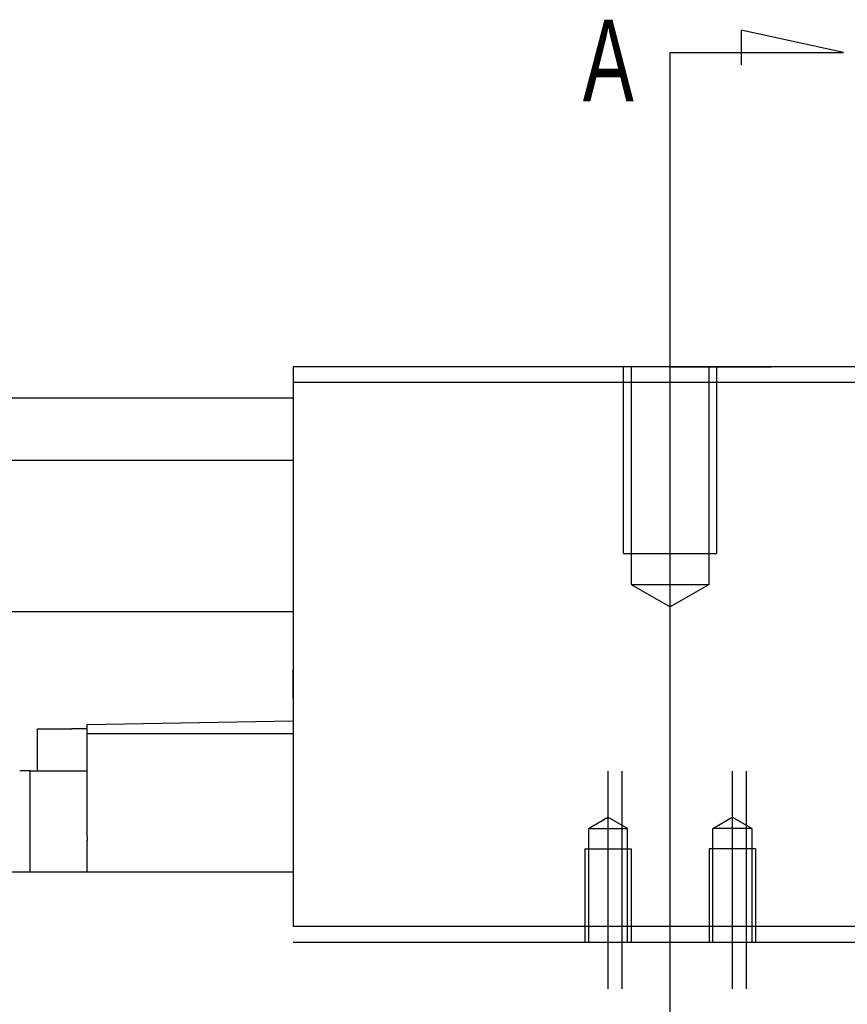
# Model space of a CAD drawing. Header units: millimetres. Extents: x 1805 to 4914, y -1594 to 860.
# Tile 221 of 256: x 2222 to 2275, y -538 to -475. Entities that reach past the tile are written whole.
import ezdxf
from ezdxf.lldxf.tags import DXFTag

# ---------------------------------------------------------------- set-up
doc = ezdxf.new("R2010")
doc.units = ezdxf.units.MM
doc.layers.get('0').update_dxf_attribs({"linetype": 'CONTINUOUS'})
doc.styles.add('CHN', font='txt')
tags = doc.linetypes.add('DASHED', pattern=[25.72, 12.86, -12.86]).pattern_tags.tags
tags[6:7] = [DXFTag(74, 4), DXFTag(75, 0), DXFTag(340, '0'), DXFTag(46, 0.0), DXFTag(50, 0.0), DXFTag(44, 0.0), DXFTag(45, 0.0)]
tags[4:5] = [DXFTag(74, 4), DXFTag(75, 0), DXFTag(340, '0'), DXFTag(46, 0.0), DXFTag(50, 0.0), DXFTag(44, 0.0), DXFTag(45, 0.0)]

msp = doc.modelspace()

# ---------------------------------------------------------------- linework, layer by layer
for p, q in [((2274.529, -477.066), (2267.942, -475.632)), ((2267.942, -475.632), (2267.942, -477.862)), ((2263.381, -477.066), (2274.529, -477.066)), ((2263.381, -479.702), (2263.381, -477.066)), ((2263.381, -570.189), (2263.381, -479.702)), ((2263.381, -497.27), (2269.881, -497.27))]:
    msp.add_line(p, q)
at = {"ltscale": 0.2}
for p, q in [((2263.381, -515.714), (2263.381, -494.27)), ((2259.381, -523.27), (2259.381, -537.27)), ((2260.277, -523.27), (2260.277, -537.27)), ((2267.381, -523.27), (2267.381, -537.27)), ((2268.277, -523.27), (2268.277, -537.27))]:
    msp.add_line(p, q, dxfattribs=at)
at = {"linetype": 'Continuous'}
for p, q in [((2239.131, -497.27), (2239.131, -498.27)), ((2287.631, -497.27), (2239.131, -497.27)), ((2239.131, -498.27), (2239.131, -533.27)), ((2239.131, -498.27), (2287.631, -498.27)), ((2107.777, -499.27), (2239.131, -499.27)), ((2107.777, -503.27), (2239.131, -503.27)), ((2239.131, -513.041), (2107.777, -513.041)), ((2239.131, -517.77), (2239.131, -516.77)), ((2239.131, -518.621), (2239.131, -517.77)), ((2225.881, -520.282), (2239.131, -520.051)), ((2225.881, -520.851), (2225.881, -520.282)), ((2222.681, -523.251), (2222.681, -520.551)), ((2222.681, -520.551), (2224.881, -520.551)), ((2225.881, -520.551), (2224.881, -520.551)), ((2225.881, -527.506), (2225.881, -520.851)), ((2225.881, -520.851), (2239.131, -520.851)), ((2222.208, -523.251), (2221.531, -523.251)), ((2222.208, -523.251), (2225.881, -523.251)), ((2222.208, -529.77), (2222.208, -523.251)), ((2225.881, -527.506), (2225.881, -527.727)), ((2225.881, -529.77), (2225.881, -527.727)), ((2239.131, -529.77), (2120.777, -529.77)), ((2287.631, -533.27), (2239.131, -533.27)), ((2239.131, -534.27), (2287.631, -534.27))]:
    msp.add_line(p, q, dxfattribs=at)
at = {"linetype": 'DASHED', "ltscale": 0.3}
for p, q in [((2260.381, -509.27), (2260.381, -497.27)), ((2260.881, -497.27), (2260.881, -511.27)), ((2265.881, -511.27), (2265.881, -497.27)), ((2266.381, -509.27), (2266.381, -497.27)), ((2260.381, -509.27), (2266.381, -509.27)), ((2260.881, -511.27), (2265.881, -511.27)), ((2260.881, -511.27), (2263.381, -512.714)), ((2265.881, -511.27), (2263.381, -512.714))]:
    msp.add_line(p, q, dxfattribs=at)
at = {"linetype": 'DASHED', "ltscale": 0.1}
for p, q in [((2258.131, -526.959), (2259.381, -526.237)), ((2260.631, -526.959), (2259.381, -526.237)), ((2266.131, -526.959), (2267.381, -526.237)), ((2268.631, -526.959), (2267.381, -526.237)), ((2258.131, -526.959), (2258.131, -534.27)), ((2258.131, -526.959), (2260.631, -526.959)), ((2260.631, -534.27), (2260.631, -526.959)), ((2266.131, -534.27), (2266.131, -526.959)), ((2268.631, -526.959), (2266.131, -526.959)), ((2268.631, -526.959), (2268.631, -534.27)), ((2257.881, -528.27), (2260.881, -528.27)), ((2257.881, -528.27), (2257.881, -534.27)), ((2260.881, -528.27), (2260.881, -534.27)), ((2268.881, -528.27), (2265.881, -528.27)), ((2265.881, -528.27), (2265.881, -534.27)), ((2268.881, -528.27), (2268.881, -534.27))]:
    msp.add_line(p, q, dxfattribs=at)

# ---------------------------------------------------------------- texts
at = {"style": 'CHN', "width": 0.7}
msp.add_text('A', height=5.25, dxfattribs=at).set_placement((2257.761, -480.202))

doc.saveas('drawing.dxf')
